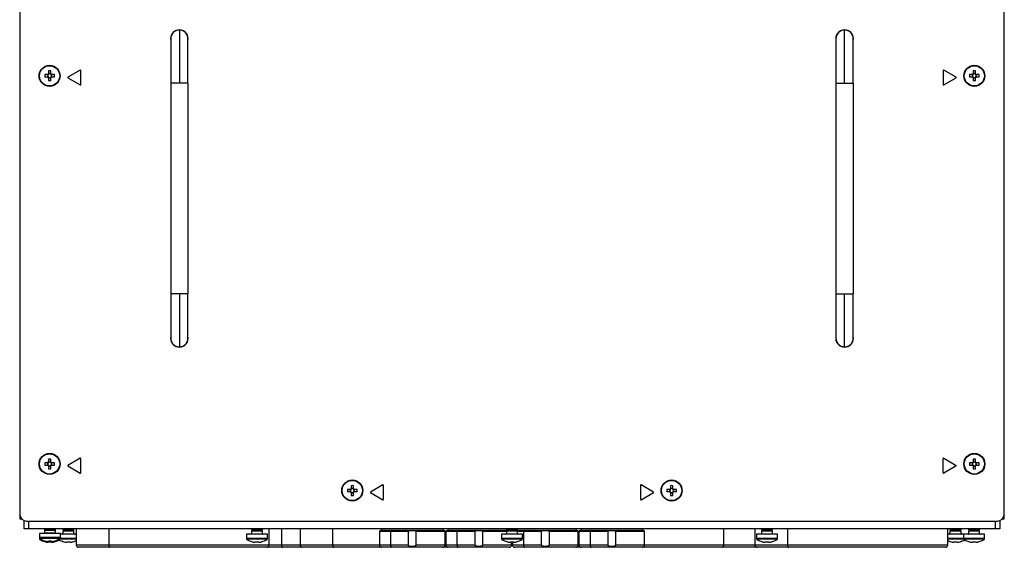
# Model space of a CAD drawing. Header units: millimetres. Extents: x 155400 to 158181, y 110534 to 115156.
# Tile 57 of 121: x 156849 to 157293, y 112129 to 112367. Entities that reach past the tile are written whole.
import ezdxf

# ---------------------------------------------------------------- set-up
doc = ezdxf.new("R2010")
doc.units = ezdxf.units.MM

msp = doc.modelspace()

# ---------------------------------------------------------------- linework, layer by layer
at = {"color": 7, "linetype": 'Continuous', "lineweight": 25}
for p, q in [((156848.57, 112539.57), (156848.57, 112141.57)), ((156848.7, 112537.57), (156848.7, 112143.57)), ((157292.45, 112143.57), (157292.45, 112537.57)), ((157292.57, 112141.57), (157292.57, 112539.57)), ((156920.57, 112362.07), (156920.57, 112361.97)), ((156920.57, 112361.97), (156920.57, 112338.07)), ((157220.57, 112362.07), (157220.57, 112361.97)), ((157220.57, 112338.07), (157220.57, 112361.97)), ((156916.67, 112358.07), (156916.67, 112338.07)), ((156924.47, 112338.07), (156924.47, 112358.07)), ((157216.67, 112358.07), (157216.67, 112338.07)), ((157224.47, 112338.07), (157224.47, 112358.07)), ((156861.16, 112341.89), (156859.87, 112341.89)), ((156861.08, 112341.89), (156861.08, 112340.86)), ((156861.55, 112343.56), (156861.55, 112342.28)), ((156862.58, 112342.36), (156861.55, 112342.36)), ((156862.58, 112342.28), (156862.58, 112343.56)), ((156864.25, 112341.89), (156862.96, 112341.89)), ((156863.04, 112340.86), (156863.04, 112341.89)), ((156875.85, 112343.91), (156870.3, 112340.7)), ((156876.07, 112337.37), (156876.07, 112343.78)), ((157265.07, 112343.78), (157265.07, 112337.37)), ((157270.85, 112340.7), (157265.3, 112343.91)), ((157278.16, 112341.89), (157276.87, 112341.89)), ((157278.08, 112341.89), (157278.08, 112340.86)), ((157278.55, 112343.56), (157278.55, 112342.28)), ((157279.58, 112342.36), (157278.55, 112342.36)), ((157279.58, 112342.28), (157279.58, 112343.56)), ((157281.25, 112341.89), (157279.96, 112341.89)), ((157280.04, 112340.86), (157280.04, 112341.89)), ((156859.87, 112340.86), (156861.16, 112340.86)), ((156861.55, 112340.47), (156861.55, 112339.18)), ((156861.55, 112340.39), (156862.58, 112340.39)), ((156862.58, 112339.18), (156862.58, 112340.47)), ((156862.96, 112340.86), (156864.25, 112340.86)), ((156870.3, 112340.44), (156875.85, 112337.24)), ((156920.57, 112338.07), (156916.67, 112338.07)), ((156916.67, 112338.07), (156916.67, 112243.07)), ((156924.47, 112338.07), (156920.57, 112338.07)), ((156924.47, 112338.07), (156924.47, 112243.07)), ((157216.67, 112338.07), (157220.57, 112338.07)), ((157216.67, 112338.07), (157216.67, 112243.07)), ((157220.57, 112338.07), (157224.47, 112338.07)), ((157224.47, 112338.07), (157224.47, 112243.07)), ((157265.3, 112337.24), (157270.85, 112340.44)), ((157276.87, 112340.86), (157278.16, 112340.86)), ((157278.55, 112340.47), (157278.55, 112339.18)), ((157278.55, 112340.39), (157279.58, 112340.39)), ((157279.58, 112339.18), (157279.58, 112340.47)), ((157279.96, 112340.86), (157281.25, 112340.86)), ((156916.67, 112243.07), (156916.67, 112223.07)), ((156920.57, 112243.07), (156916.67, 112243.07)), ((156924.47, 112243.07), (156920.57, 112243.07)), ((156920.57, 112243.07), (156920.57, 112219.17)), ((156924.47, 112223.07), (156924.47, 112243.07)), ((157216.67, 112243.07), (157216.67, 112223.07)), ((157216.67, 112243.07), (157220.57, 112243.07)), ((157220.57, 112243.07), (157224.47, 112243.07)), ((157220.57, 112219.17), (157220.57, 112243.07)), ((157224.47, 112223.07), (157224.47, 112243.07)), ((156920.57, 112219.07), (156920.57, 112219.17)), ((157220.57, 112219.07), (157220.57, 112219.17)), ((156861.55, 112168.56), (156861.55, 112167.28)), ((156862.58, 112167.28), (156862.58, 112168.56)), ((156875.85, 112168.91), (156870.3, 112165.7)), ((156876.07, 112162.37), (156876.07, 112168.78)), ((157265.07, 112162.37), (157265.07, 112168.78)), ((157265.3, 112168.91), (157270.85, 112165.7)), ((157278.55, 112168.56), (157278.55, 112167.28)), ((157279.58, 112167.28), (157279.58, 112168.56)), ((156861.16, 112166.89), (156859.87, 112166.89)), ((156859.87, 112165.86), (156861.16, 112165.86)), ((156861.08, 112166.89), (156861.08, 112165.86)), ((156862.58, 112167.36), (156861.55, 112167.36)), ((156861.55, 112165.47), (156861.55, 112164.18)), ((156861.55, 112165.39), (156862.58, 112165.39)), ((156862.58, 112164.18), (156862.58, 112165.47)), ((156864.25, 112166.89), (156862.96, 112166.89)), ((156862.96, 112165.86), (156864.25, 112165.86)), ((156863.04, 112165.86), (156863.04, 112166.89)), ((156870.3, 112165.44), (156875.85, 112162.24)), ((157270.85, 112165.44), (157265.3, 112162.24)), ((157278.16, 112166.89), (157276.87, 112166.89)), ((157276.87, 112165.86), (157278.16, 112165.86)), ((157278.08, 112166.89), (157278.08, 112165.86)), ((157279.58, 112167.36), (157278.55, 112167.36)), ((157278.55, 112165.47), (157278.55, 112164.18)), ((157278.55, 112165.39), (157279.58, 112165.39)), ((157279.58, 112164.18), (157279.58, 112165.47)), ((157281.25, 112166.89), (157279.96, 112166.89)), ((157279.96, 112165.86), (157281.25, 112165.86)), ((157280.04, 112165.86), (157280.04, 112166.89)), ((156997.66, 112154.89), (156996.37, 112154.89)), ((156997.58, 112154.89), (156997.58, 112153.86)), ((156998.05, 112156.56), (156998.05, 112155.28)), ((156999.08, 112155.36), (156998.05, 112155.36)), ((156999.08, 112155.28), (156999.08, 112156.56)), ((157000.75, 112154.89), (156999.46, 112154.89)), ((156999.54, 112153.86), (156999.54, 112154.89)), ((157012.35, 112156.91), (157006.8, 112153.7)), ((157012.57, 112150.37), (157012.57, 112156.78)), ((157128.57, 112156.78), (157128.57, 112150.37)), ((157134.35, 112153.7), (157128.8, 112156.91)), ((157141.66, 112154.89), (157140.37, 112154.89)), ((157141.58, 112154.89), (157141.58, 112153.86)), ((157142.05, 112156.56), (157142.05, 112155.28)), ((157143.08, 112155.36), (157142.05, 112155.36)), ((157143.08, 112155.28), (157143.08, 112156.56)), ((157144.75, 112154.89), (157143.46, 112154.89)), ((157143.54, 112153.86), (157143.54, 112154.89)), ((156996.37, 112153.86), (156997.66, 112153.86)), ((156998.05, 112153.47), (156998.05, 112152.18)), ((156998.05, 112153.39), (156999.08, 112153.39)), ((156999.08, 112152.18), (156999.08, 112153.47)), ((156999.46, 112153.86), (157000.75, 112153.86)), ((157006.8, 112153.44), (157012.35, 112150.24)), ((157128.8, 112150.24), (157134.35, 112153.44)), ((157140.37, 112153.86), (157141.66, 112153.86)), ((157142.05, 112153.47), (157142.05, 112152.18)), ((157142.05, 112153.39), (157143.08, 112153.39)), ((157143.08, 112152.18), (157143.08, 112153.47)), ((157143.46, 112153.86), (157144.75, 112153.86)), ((156848.57, 112141.57), (156849.46, 112141.57)), ((157291.69, 112141.57), (157292.57, 112141.57)), ((156850.57, 112137.07), (156850.57, 112140.79)), ((156852.57, 112137.07), (156850.57, 112137.07)), ((156851.7, 112140.57), (157289.45, 112140.57)), ((156852.57, 112140.57), (156852.57, 112137.07)), ((157288.57, 112137.07), (156852.57, 112137.07)), ((156859.69, 112137.07), (156859.69, 112136.99)), ((156859.69, 112136.99), (156860.13, 112136.67)), ((156864.69, 112136.99), (156859.69, 112136.99)), ((156859.83, 112136.88), (156859.69, 112136.78)), ((156859.69, 112136.78), (156859.69, 112136.6)), ((156859.98, 112136.78), (156859.69, 112136.78)), ((156860.13, 112136.67), (156859.69, 112136.36)), ((156864.24, 112136.67), (156860.13, 112136.67)), ((156864.24, 112136.67), (156864.69, 112136.99)), ((156864.69, 112136.36), (156864.24, 112136.67)), ((156864.69, 112136.78), (156864.39, 112136.78)), ((156864.69, 112136.78), (156864.54, 112136.88)), ((156864.69, 112136.99), (156864.69, 112137.07)), ((156864.69, 112136.6), (156864.69, 112136.78)), ((156868.48, 112137.07), (156868.06, 112136.78)), ((156868.06, 112136.78), (156868.06, 112136.6)), ((156873.06, 112136.78), (156868.06, 112136.78)), ((156873.06, 112136.78), (156872.64, 112137.07)), ((156873.06, 112136.6), (156873.06, 112136.78)), ((156874.07, 112137.07), (156874.07, 112129.77)), ((156888.74, 112137.07), (156888.74, 112129.77)), ((156953.48, 112137.07), (156953.06, 112136.78)), ((156953.06, 112136.78), (156953.06, 112136.6)), ((156958.06, 112136.78), (156953.06, 112136.78)), ((156958.06, 112136.78), (156957.64, 112137.07)), ((156958.06, 112136.6), (156958.06, 112136.78)), ((156961.07, 112129.77), (156961.07, 112137.07)), ((156966.58, 112137.07), (156966.58, 112129.77)), ((156975, 112137.07), (156975, 112129.77)), ((156989.67, 112137.07), (156989.67, 112129.77)), ((157011.78, 112137.07), (157011.78, 112136.39)), ((157039.37, 112137.07), (157039.37, 112136.39)), ((157041.78, 112137.07), (157041.78, 112136.39)), ((157068.48, 112137.07), (157068.06, 112136.78)), ((157068.06, 112136.78), (157068.06, 112136.6)), ((157073.06, 112136.78), (157068.06, 112136.78)), ((157073.06, 112136.78), (157072.64, 112137.07)), ((157073.06, 112136.6), (157073.06, 112136.78)), ((157099.37, 112137.07), (157099.37, 112136.39)), ((157101.78, 112137.07), (157101.78, 112136.39)), ((157129.37, 112137.07), (157129.37, 112136.39)), ((157166.14, 112129.77), (157166.14, 112137.07)), ((157180.07, 112137.07), (157180.07, 112129.77)), ((157183.48, 112137.07), (157183.06, 112136.78)), ((157183.06, 112136.78), (157183.06, 112136.6)), ((157188.06, 112136.78), (157183.06, 112136.78)), ((157188.06, 112136.78), (157187.64, 112137.07)), ((157188.06, 112136.6), (157188.06, 112136.78)), ((157194.74, 112137.07), (157194.74, 112129.77)), ((157267.07, 112129.77), (157267.07, 112137.07)), ((157268.48, 112137.07), (157268.06, 112136.78)), ((157268.06, 112136.78), (157268.06, 112136.6)), ((157273.06, 112136.78), (157268.06, 112136.78)), ((157273.06, 112136.78), (157272.64, 112137.07)), ((157273.06, 112136.6), (157273.06, 112136.78)), ((157276.86, 112137.07), (157276.44, 112136.78)), ((157276.44, 112136.78), (157276.44, 112136.6)), ((157281.44, 112136.78), (157276.44, 112136.78)), ((157281.44, 112136.78), (157281.01, 112137.07)), ((157281.44, 112136.6), (157281.44, 112136.78)), ((157288.57, 112137.07), (157288.57, 112140.57)), ((157290.57, 112137.07), (157288.57, 112137.07)), ((157290.57, 112140.79), (157290.57, 112137.07)), ((156857.44, 112135.07), (156857.44, 112133.17)), ((156866.94, 112135.07), (156857.44, 112135.07)), ((156857.44, 112133.17), (156857.44, 112132.78)), ((156866.94, 112133.17), (156857.44, 112133.17)), ((156857.65, 112132.78), (156857.44, 112132.78)), ((156866.74, 112132.8), (156857.63, 112132.8)), ((156858.24, 112132.41), (156857.63, 112132.41)), ((156859.69, 112136.6), (156859.86, 112136.48)), ((156860.03, 112136.6), (156859.69, 112136.6)), ((156859.69, 112136.36), (156859.69, 112135.27)), ((156864.69, 112136.36), (156859.69, 112136.36)), ((156859.69, 112135.27), (156864.69, 112135.27)), ((156864.69, 112136.6), (156864.34, 112136.6)), ((156864.51, 112136.48), (156864.69, 112136.6)), ((156864.69, 112135.27), (156864.69, 112136.36)), ((156866.74, 112132.41), (156866.13, 112132.41)), ((156866.94, 112132.78), (156866.72, 112132.78)), ((156874.07, 112132.41), (156866.74, 112132.41)), ((156866.94, 112133.17), (156866.94, 112135.07)), ((156874.07, 112134.69), (156866.94, 112134.69)), ((156866.94, 112132.78), (156866.94, 112133.17)), ((156874.07, 112132.78), (156866.94, 112132.78)), ((156868.06, 112136.6), (156868.51, 112136.29)), ((156873.06, 112136.6), (156868.06, 112136.6)), ((156868.51, 112136.29), (156868.06, 112135.98)), ((156868.06, 112135.98), (156868.06, 112134.89)), ((156873.06, 112135.98), (156868.06, 112135.98)), ((156868.06, 112134.89), (156873.06, 112134.89)), ((156872.62, 112136.29), (156868.51, 112136.29)), ((156872.62, 112136.29), (156873.06, 112136.6)), ((156873.06, 112135.98), (156872.62, 112136.29)), ((156873.06, 112134.89), (156873.06, 112135.98)), ((156950.81, 112134.69), (156950.81, 112132.78)), ((156960.31, 112134.69), (156950.81, 112134.69)), ((156960.31, 112132.78), (156950.81, 112132.78)), ((156960.12, 112132.41), (156951, 112132.41)), ((156953.06, 112136.6), (156953.51, 112136.29)), ((156958.06, 112136.6), (156953.06, 112136.6)), ((156953.51, 112136.29), (156953.06, 112135.98)), ((156953.06, 112135.98), (156953.06, 112134.89)), ((156958.06, 112135.98), (156953.06, 112135.98)), ((156953.06, 112134.89), (156958.06, 112134.89)), ((156957.62, 112136.29), (156953.51, 112136.29)), ((156957.62, 112136.29), (156958.06, 112136.6)), ((156958.06, 112135.98), (156957.62, 112136.29)), ((156958.06, 112134.89), (156958.06, 112135.98)), ((156960.31, 112132.78), (156960.31, 112134.69)), ((157010.78, 112135.89), (157010.78, 112129.77)), ((157015.77, 112135.89), (157010.78, 112135.89)), ((157016.1, 112136.39), (157011.28, 112136.39)), ((157023.74, 112135.89), (157015.77, 112135.89)), ((157015.77, 112135.89), (157015.77, 112129.77)), ((157039.87, 112136.39), (157016.1, 112136.39)), ((157023.74, 112135.89), (157023.74, 112129.77)), ((157027.41, 112129.77), (157027.41, 112135.89)), ((157040.37, 112135.89), (157027.41, 112135.89)), ((157040.37, 112129.77), (157040.37, 112135.89)), ((157040.78, 112135.89), (157040.78, 112129.77)), ((157045.77, 112135.89), (157040.78, 112135.89)), ((157046.1, 112136.39), (157041.28, 112136.39)), ((157053.74, 112135.89), (157045.77, 112135.89)), ((157045.77, 112135.89), (157045.77, 112129.77)), ((157068.36, 112136.39), (157046.1, 112136.39)), ((157053.74, 112135.89), (157053.74, 112129.77)), ((157057.41, 112129.77), (157057.41, 112135.89)), ((157068.06, 112135.89), (157057.41, 112135.89)), ((157065.81, 112134.69), (157065.81, 112132.78)), ((157075.31, 112134.69), (157065.81, 112134.69)), ((157075.31, 112132.78), (157065.81, 112132.78)), ((157075.12, 112132.41), (157066, 112132.41)), ((157068.06, 112136.6), (157068.51, 112136.29)), ((157073.06, 112136.6), (157068.06, 112136.6)), ((157068.51, 112136.29), (157068.06, 112135.98)), ((157068.06, 112135.98), (157068.06, 112134.89)), ((157073.06, 112135.98), (157068.06, 112135.98)), ((157068.06, 112134.89), (157073.06, 112134.89)), ((157072.62, 112136.29), (157068.51, 112136.29)), ((157072.62, 112136.29), (157073.06, 112136.6)), ((157073.06, 112135.98), (157072.62, 112136.29)), ((157076.1, 112136.39), (157072.76, 112136.39)), ((157073.06, 112134.89), (157073.06, 112135.98)), ((157075.77, 112135.89), (157073.06, 112135.89)), ((157075.31, 112132.78), (157075.31, 112134.69)), ((157083.74, 112135.89), (157075.77, 112135.89)), ((157075.77, 112135.89), (157075.77, 112129.77)), ((157099.87, 112136.39), (157076.1, 112136.39)), ((157083.74, 112135.89), (157083.74, 112129.77)), ((157087.41, 112129.77), (157087.41, 112135.89)), ((157100.37, 112135.89), (157087.41, 112135.89)), ((157100.37, 112129.77), (157100.37, 112135.89)), ((157100.78, 112135.89), (157100.78, 112129.77)), ((157105.77, 112135.89), (157100.78, 112135.89)), ((157106.1, 112136.39), (157101.28, 112136.39)), ((157113.74, 112135.89), (157105.77, 112135.89)), ((157105.77, 112135.89), (157105.77, 112129.77)), ((157129.87, 112136.39), (157106.1, 112136.39)), ((157113.74, 112135.89), (157113.74, 112129.77)), ((157117.41, 112129.77), (157117.41, 112135.89)), ((157130.37, 112135.89), (157117.41, 112135.89)), ((157130.37, 112129.77), (157130.37, 112135.89)), ((157180.81, 112134.69), (157180.81, 112132.78)), ((157190.31, 112134.69), (157180.81, 112134.69)), ((157190.31, 112132.78), (157180.81, 112132.78)), ((157190.12, 112132.41), (157181, 112132.41)), ((157183.06, 112136.6), (157183.51, 112136.29)), ((157188.06, 112136.6), (157183.06, 112136.6)), ((157183.51, 112136.29), (157183.06, 112135.98)), ((157183.06, 112135.98), (157183.06, 112134.89)), ((157188.06, 112135.98), (157183.06, 112135.98)), ((157183.06, 112134.89), (157188.06, 112134.89)), ((157187.62, 112136.29), (157183.51, 112136.29)), ((157187.62, 112136.29), (157188.06, 112136.6)), ((157188.06, 112135.98), (157187.62, 112136.29)), ((157188.06, 112134.89), (157188.06, 112135.98)), ((157190.31, 112132.78), (157190.31, 112134.69)), ((157274.19, 112134.69), (157267.07, 112134.69)), ((157274.19, 112132.78), (157267.07, 112132.78)), ((157274.38, 112132.41), (157267.07, 112132.41)), ((157268.06, 112136.6), (157268.51, 112136.29)), ((157273.06, 112136.6), (157268.06, 112136.6)), ((157268.51, 112136.29), (157268.06, 112135.98)), ((157268.06, 112135.98), (157268.06, 112134.89)), ((157273.06, 112135.98), (157268.06, 112135.98)), ((157268.06, 112134.89), (157273.06, 112134.89)), ((157272.62, 112136.29), (157268.51, 112136.29)), ((157272.62, 112136.29), (157273.06, 112136.6)), ((157273.06, 112135.98), (157272.62, 112136.29)), ((157273.06, 112134.89), (157273.06, 112135.98)), ((157274.19, 112134.69), (157274.19, 112132.78)), ((157283.69, 112134.69), (157274.19, 112134.69)), ((157283.69, 112132.78), (157274.19, 112132.78)), ((157283.49, 112132.41), (157274.38, 112132.41)), ((157276.44, 112136.6), (157276.88, 112136.29)), ((157281.44, 112136.6), (157276.44, 112136.6)), ((157276.88, 112136.29), (157276.44, 112135.98)), ((157276.44, 112135.98), (157276.44, 112134.89)), ((157281.44, 112135.98), (157276.44, 112135.98)), ((157276.44, 112134.89), (157281.44, 112134.89)), ((157280.99, 112136.29), (157276.88, 112136.29)), ((157280.99, 112136.29), (157281.44, 112136.6)), ((157281.44, 112135.98), (157280.99, 112136.29)), ((157281.44, 112134.89), (157281.44, 112135.98)), ((157283.69, 112132.78), (157283.69, 112134.69)), ((156859.99, 112131.68), (156860, 112131.7)), ((156859.99, 112131.3), (156860, 112131.31)), ((156861.67, 112131.44), (156861.28, 112131.44)), ((156861.67, 112131.06), (156861.28, 112131.06)), ((156861.67, 112131.7), (156861.67, 112131.44)), ((156861.67, 112131.31), (156861.67, 112131.06)), ((156862.7, 112131.44), (156862.7, 112131.7)), ((156863.09, 112131.44), (156862.7, 112131.44)), ((156862.7, 112131.06), (156862.7, 112131.31)), ((156863.09, 112131.06), (156862.7, 112131.06)), ((156864.37, 112131.7), (156864.38, 112131.68)), ((156864.37, 112131.31), (156864.38, 112131.3)), ((156868.36, 112131.3), (156868.37, 112131.31)), ((156870.05, 112131.06), (156869.66, 112131.06)), ((156870.05, 112131.31), (156870.05, 112131.06)), ((156871.08, 112131.06), (156871.08, 112131.31)), ((156871.46, 112131.06), (156871.08, 112131.06)), ((156872.75, 112131.31), (156872.76, 112131.3)), ((156888.74, 112129.77), (156874.07, 112129.77)), ((156889.41, 112128.77), (156875.07, 112128.77)), ((156961.07, 112129.77), (156888.74, 112129.77)), ((156960.07, 112128.77), (156889.41, 112128.77)), ((156953.36, 112131.3), (156953.37, 112131.31)), ((156955.05, 112131.06), (156954.66, 112131.06)), ((156955.05, 112131.31), (156955.05, 112131.06)), ((156956.08, 112131.06), (156956.08, 112131.31)), ((156956.46, 112131.06), (156956.08, 112131.06)), ((156957.75, 112131.31), (156957.76, 112131.3)), ((156967.24, 112128.77), (156960.07, 112128.77)), ((156966.58, 112129.77), (156961.07, 112129.77)), ((156975, 112129.77), (156966.58, 112129.77)), ((156976, 112128.77), (156967.24, 112128.77)), ((156989.67, 112129.77), (156975, 112129.77)), ((156990.34, 112128.77), (156976, 112128.77)), ((157010.78, 112129.77), (156989.67, 112129.77)), ((157011.78, 112128.77), (156990.34, 112128.77)), ((157015.77, 112129.77), (157010.78, 112129.77)), ((157016.43, 112128.77), (157011.78, 112128.77)), ((157023.74, 112129.77), (157015.77, 112129.77)), ((157039.37, 112128.77), (157016.43, 112128.77)), ((157040.37, 112129.77), (157027.41, 112129.77)), ((157041.78, 112128.77), (157039.37, 112128.77)), ((157040.78, 112129.77), (157040.37, 112129.77)), ((157045.77, 112129.77), (157040.78, 112129.77)), ((157046.43, 112128.77), (157041.78, 112128.77)), ((157053.74, 112129.77), (157045.77, 112129.77)), ((157069.37, 112128.77), (157046.43, 112128.77)), ((157070.37, 112129.77), (157057.41, 112129.77)), ((157068.36, 112131.3), (157068.37, 112131.31)), ((157070.05, 112131.06), (157069.66, 112131.06)), ((157070.05, 112131.31), (157070.05, 112131.06)), ((157070.37, 112129.77), (157070.37, 112131.3)), ((157070.78, 112131.3), (157070.78, 112129.77)), ((157075.77, 112129.77), (157070.78, 112129.77)), ((157071.08, 112131.06), (157071.08, 112131.31)), ((157071.46, 112131.06), (157071.08, 112131.06)), ((157076.43, 112128.77), (157071.78, 112128.77)), ((157072.75, 112131.31), (157072.76, 112131.3)), ((157083.74, 112129.77), (157075.77, 112129.77)), ((157099.37, 112128.77), (157076.43, 112128.77)), ((157100.37, 112129.77), (157087.41, 112129.77)), ((157101.78, 112128.77), (157099.37, 112128.77)), ((157100.78, 112129.77), (157100.37, 112129.77)), ((157105.77, 112129.77), (157100.78, 112129.77)), ((157106.43, 112128.77), (157101.78, 112128.77)), ((157113.74, 112129.77), (157105.77, 112129.77)), ((157129.37, 112128.77), (157106.43, 112128.77)), ((157130.37, 112129.77), (157117.41, 112129.77)), ((157165.14, 112128.77), (157129.37, 112128.77)), ((157166.14, 112129.77), (157130.37, 112129.77)), ((157181.07, 112128.77), (157165.14, 112128.77)), ((157180.07, 112129.77), (157166.14, 112129.77)), ((157194.74, 112129.77), (157180.07, 112129.77)), ((157195.41, 112128.77), (157181.07, 112128.77)), ((157183.36, 112131.3), (157183.37, 112131.31)), ((157185.05, 112131.06), (157184.66, 112131.06)), ((157185.05, 112131.31), (157185.05, 112131.06)), ((157186.08, 112131.06), (157186.08, 112131.31)), ((157186.46, 112131.06), (157186.08, 112131.06)), ((157187.75, 112131.31), (157187.76, 112131.3)), ((157267.07, 112129.77), (157194.74, 112129.77)), ((157266.07, 112128.77), (157195.41, 112128.77)), ((157268.36, 112131.3), (157268.37, 112131.31)), ((157270.05, 112131.06), (157269.66, 112131.06)), ((157270.05, 112131.31), (157270.05, 112131.06)), ((157271.08, 112131.06), (157271.08, 112131.31)), ((157271.46, 112131.06), (157271.08, 112131.06)), ((157272.75, 112131.31), (157272.76, 112131.3)), ((157276.74, 112131.3), (157276.75, 112131.31)), ((157278.42, 112131.06), (157278.03, 112131.06)), ((157278.42, 112131.31), (157278.42, 112131.06)), ((157279.45, 112131.06), (157279.45, 112131.31)), ((157279.84, 112131.06), (157279.45, 112131.06)), ((157281.12, 112131.31), (157281.13, 112131.3))]:
    msp.add_line(p, q, dxfattribs=at)
at = {"color": 7, "linetype": 'Continuous', "lineweight": 25, "flags": 128}
for points in [[(157016.1, 112136.39), (157016.04, 112136.38), (157015.97, 112136.35), (157015.92, 112136.31), (157015.87, 112136.24), (157015.82, 112136.17), (157015.79, 112136.08), (157015.77, 112135.99), (157015.77, 112135.89)], [(157046.1, 112136.39), (157046.04, 112136.38), (157045.97, 112136.35), (157045.92, 112136.31), (157045.87, 112136.24), (157045.82, 112136.17), (157045.79, 112136.08), (157045.77, 112135.99), (157045.77, 112135.89)], [(157076.1, 112136.39), (157076.04, 112136.38), (157075.97, 112136.35), (157075.92, 112136.31), (157075.87, 112136.24), (157075.82, 112136.17), (157075.79, 112136.08), (157075.77, 112135.99), (157075.77, 112135.89)], [(157106.1, 112136.39), (157106.04, 112136.38), (157105.97, 112136.35), (157105.92, 112136.31), (157105.87, 112136.24), (157105.82, 112136.17), (157105.79, 112136.08), (157105.77, 112135.99), (157105.77, 112135.89)], [(156888.74, 112129.77), (156888.76, 112129.57), (156888.79, 112129.39), (156888.86, 112129.21), (156888.94, 112129.06), (156889.04, 112128.94), (156889.15, 112128.85), (156889.28, 112128.79), (156889.41, 112128.77)], [(156966.58, 112129.77), (156966.59, 112129.57), (156966.63, 112129.39), (156966.69, 112129.21), (156966.78, 112129.06), (156966.88, 112128.94), (156966.99, 112128.85), (156967.12, 112128.79), (156967.24, 112128.77)], [(156989.67, 112129.77), (156989.69, 112129.57), (156989.72, 112129.39), (156989.79, 112129.21), (156989.87, 112129.06), (156989.97, 112128.94), (156990.08, 112128.85), (156990.21, 112128.79), (156990.34, 112128.77)], [(157015.77, 112129.77), (157015.78, 112129.57), (157015.82, 112129.39), (157015.88, 112129.21), (157015.96, 112129.06), (157016.06, 112128.94), (157016.18, 112128.85), (157016.3, 112128.79), (157016.43, 112128.77)], [(157045.77, 112129.77), (157045.78, 112129.57), (157045.82, 112129.39), (157045.88, 112129.21), (157045.96, 112129.06), (157046.06, 112128.94), (157046.18, 112128.85), (157046.3, 112128.79), (157046.43, 112128.77)], [(157075.77, 112129.77), (157075.78, 112129.57), (157075.82, 112129.39), (157075.88, 112129.21), (157075.96, 112129.06), (157076.06, 112128.94), (157076.18, 112128.85), (157076.3, 112128.79), (157076.43, 112128.77)], [(157105.77, 112129.77), (157105.78, 112129.57), (157105.82, 112129.39), (157105.88, 112129.21), (157105.96, 112129.06), (157106.06, 112128.94), (157106.18, 112128.85), (157106.3, 112128.79), (157106.43, 112128.77)], [(157194.74, 112129.77), (157194.76, 112129.57), (157194.79, 112129.39), (157194.86, 112129.21), (157194.94, 112129.06), (157195.04, 112128.94), (157195.15, 112128.85), (157195.28, 112128.79), (157195.41, 112128.77)]]:
    msp.add_lwpolyline(points, dxfattribs=at)
at = {"color": 7, "linetype": 'Continuous', "lineweight": 25}
for centre, radius in [((156862.06, 112341.37), 4.75), ((156862.06, 112341.37), 4.56), ((157279.06, 112341.37), 4.75), ((157279.06, 112341.37), 4.56), ((156862.06, 112166.37), 4.75), ((156862.06, 112166.37), 4.56), ((157279.06, 112166.37), 4.75), ((157279.06, 112166.37), 4.56), ((156998.56, 112154.37), 4.75), ((156998.56, 112154.37), 4.56), ((157142.56, 112154.37), 4.75), ((157142.56, 112154.37), 4.56)]:
    msp.add_circle(centre, radius, dxfattribs=at)
for centre, radius, start, end in [((156920.57, 112358.07), 4, 90, 192.8386), ((156920.57, 112358.07), 3.9, 90, 180), ((156920.57, 112358.07), 4, 347.1614, 90), ((156920.57, 112358.07), 3.9, 0, 90), ((157220.57, 112358.07), 4, 90, 192.8386), ((157220.57, 112358.07), 3.9, 90, 180), ((157220.57, 112358.07), 4, 347.1614, 90), ((157220.57, 112358.07), 3.9, 0, 90), ((156877.47, 112341.37), 17.61, 178.3239, 181.6761), ((156862.06, 112341.37), 1.04, 119.7494, 150.2506), ((156862.06, 112341.37), 0.851, 142.7589, 217.2411), ((156862.06, 112341.37), 0.851, 127.2411, 142.7589), ((156862.06, 112325.96), 17.61, 88.3239, 91.6761), ((156862.06, 112341.37), 0.851, 52.7589, 127.2411), ((156862.06, 112341.37), 1.04, 29.7494, 60.2506), ((156862.06, 112341.37), 0.851, 37.2411, 52.7589), ((156862.06, 112341.37), 0.851, 322.7589, 37.2411), ((156846.65, 112341.37), 17.61, 358.3239, 1.6761), ((156875.92, 112343.78), 0.15, 0, 120), ((157265.22, 112343.78), 0.15, 60, 180), ((157294.47, 112341.37), 17.61, 178.3239, 181.6761), ((157279.06, 112341.37), 1.04, 119.7494, 150.2506), ((157279.06, 112341.37), 0.851, 142.7589, 217.2411), ((157279.06, 112341.37), 0.851, 127.2411, 142.7589), ((157279.06, 112325.96), 17.61, 88.3239, 91.6761), ((157279.06, 112341.37), 0.851, 52.7589, 127.2411), ((157279.06, 112341.37), 1.04, 29.7494, 60.2506), ((157279.06, 112341.37), 0.851, 37.2411, 52.7589), ((157279.06, 112341.37), 0.851, 322.7589, 37.2411), ((157263.65, 112341.37), 17.61, 358.3239, 1.6761), ((156862.06, 112341.37), 1.04, 209.7494, 240.2506), ((156862.06, 112341.37), 0.851, 217.2411, 232.7589), ((156862.06, 112341.37), 0.851, 232.7589, 307.2411), ((156862.06, 112356.79), 17.61, 268.3239, 271.6761), ((156862.06, 112341.37), 1.04, 299.7494, 330.2506), ((156862.06, 112341.37), 0.851, 307.2411, 322.7589), ((156870.37, 112340.57), 0.15, 120, 240), ((156875.92, 112337.37), 0.15, 240, 270), ((156875.92, 112337.37), 0.15, 270, 0), ((157265.22, 112337.37), 0.15, 180, 270), ((157265.22, 112337.37), 0.15, 270, 300), ((157270.77, 112340.57), 0.15, 300, 60), ((157279.06, 112341.37), 1.04, 209.7494, 240.2506), ((157279.06, 112341.37), 0.851, 217.2411, 232.7589), ((157279.06, 112341.37), 0.851, 232.7589, 307.2411), ((157279.06, 112356.79), 17.61, 268.3239, 271.6761), ((157279.06, 112341.37), 1.04, 299.7494, 330.2506), ((157279.06, 112341.37), 0.851, 307.2411, 322.7589), ((156920.57, 112223.07), 4, 167.1614, 270), ((156920.57, 112223.07), 3.9, 180, 270), ((156920.57, 112223.07), 4, 270, 12.8386), ((156920.57, 112223.07), 3.9, 270, 0), ((157220.57, 112223.07), 4, 167.1614, 270), ((157220.57, 112223.07), 3.9, 180, 270), ((157220.57, 112223.07), 4, 270, 12.8386), ((157220.57, 112223.07), 3.9, 270, 0), ((156862.06, 112150.96), 17.61, 88.3239, 91.6761), ((156875.92, 112168.78), 0.15, 0, 120), ((157265.22, 112168.78), 0.15, 60, 180), ((157279.06, 112150.96), 17.61, 88.3239, 91.6761), ((156877.47, 112166.37), 17.61, 178.3239, 181.6761), ((156862.06, 112166.37), 1.04, 119.7494, 150.2506), ((156862.06, 112166.37), 1.04, 209.7494, 240.2506), ((156862.06, 112166.37), 0.851, 142.7589, 217.2411), ((156862.06, 112166.37), 0.851, 127.2411, 142.7589), ((156862.06, 112166.37), 0.851, 217.2411, 232.7589), ((156862.06, 112166.37), 0.851, 52.7589, 127.2411), ((156862.06, 112166.37), 0.851, 232.7589, 307.2411), ((156862.06, 112181.79), 17.61, 268.3239, 271.6761), ((156862.06, 112166.37), 1.04, 29.7494, 60.2506), ((156862.06, 112166.37), 0.851, 37.2411, 52.7589), ((156862.06, 112166.37), 1.04, 299.7494, 330.2506), ((156862.06, 112166.37), 0.851, 307.2411, 322.7589), ((156862.06, 112166.37), 0.851, 322.7589, 37.2411), ((156846.65, 112166.37), 17.61, 358.3239, 1.6761), ((156870.37, 112165.57), 0.15, 120, 240), ((157270.77, 112165.57), 0.15, 300, 60), ((157294.47, 112166.37), 17.61, 178.3239, 181.6761), ((157279.06, 112166.37), 1.04, 119.7494, 150.2506), ((157279.06, 112166.37), 1.04, 209.7494, 240.2506), ((157279.06, 112166.37), 0.851, 142.7589, 217.2411), ((157279.06, 112166.37), 0.851, 127.2411, 142.7589), ((157279.06, 112166.37), 0.851, 217.2411, 232.7589), ((157279.06, 112166.37), 0.851, 52.7589, 127.2411), ((157279.06, 112166.37), 0.851, 232.7589, 307.2411), ((157279.06, 112181.79), 17.61, 268.3239, 271.6761), ((157279.06, 112166.37), 1.04, 29.7494, 60.2506), ((157279.06, 112166.37), 0.851, 37.2411, 52.7589), ((157279.06, 112166.37), 1.04, 299.7494, 330.2506), ((157279.06, 112166.37), 0.851, 307.2411, 322.7589), ((157279.06, 112166.37), 0.851, 322.7589, 37.2411), ((157263.65, 112166.37), 17.61, 358.3239, 1.6761), ((156875.92, 112162.37), 0.15, 240, 270), ((156875.92, 112162.37), 0.15, 270, 0), ((157265.22, 112162.37), 0.15, 180, 270), ((157265.22, 112162.37), 0.15, 270, 300), ((157013.97, 112154.37), 17.61, 178.3239, 181.6761), ((156998.56, 112154.37), 1.04, 119.7494, 150.2506), ((156998.56, 112154.37), 0.851, 142.7589, 217.2411), ((156998.56, 112154.37), 0.851, 127.2411, 142.7589), ((156998.56, 112138.96), 17.61, 88.3239, 91.6761), ((156998.56, 112154.37), 0.851, 52.7589, 127.2411), ((156998.56, 112154.37), 1.04, 29.7494, 60.2506), ((156998.56, 112154.37), 0.851, 37.2411, 52.7589), ((156998.56, 112154.37), 0.851, 322.7589, 37.2411), ((156983.15, 112154.37), 17.61, 358.3239, 1.6761), ((157012.42, 112156.78), 0.15, 0, 120), ((157128.72, 112156.78), 0.15, 60, 180), ((157157.97, 112154.37), 17.61, 178.3239, 181.6761), ((157142.56, 112154.37), 1.04, 119.7494, 150.2506), ((157142.56, 112154.37), 0.851, 142.7589, 217.2411), ((157142.56, 112154.37), 0.851, 127.2411, 142.7589), ((157142.56, 112138.96), 17.61, 88.3239, 91.6761), ((157142.56, 112154.37), 0.851, 52.7589, 127.2411), ((157142.56, 112154.37), 1.04, 29.7494, 60.2506), ((157142.56, 112154.37), 0.851, 37.2411, 52.7589), ((157142.56, 112154.37), 0.851, 322.7589, 37.2411), ((157127.15, 112154.37), 17.61, 358.3239, 1.6761), ((156998.56, 112154.37), 1.04, 209.7494, 240.2506), ((156998.56, 112154.37), 0.851, 217.2411, 232.7589), ((156998.56, 112154.37), 0.851, 232.7589, 307.2411), ((156998.56, 112169.79), 17.61, 268.3239, 271.6761), ((156998.56, 112154.37), 1.04, 299.7494, 330.2506), ((156998.56, 112154.37), 0.851, 307.2411, 322.7589), ((157006.87, 112153.57), 0.15, 120, 240), ((157012.42, 112150.37), 0.15, 240, 270), ((157012.42, 112150.37), 0.15, 270, 0), ((157128.72, 112150.37), 0.15, 180, 270), ((157128.72, 112150.37), 0.15, 270, 300), ((157134.27, 112153.57), 0.15, 300, 60), ((157142.56, 112154.37), 1.04, 209.7494, 240.2506), ((157142.56, 112154.37), 0.851, 217.2411, 232.7589), ((157142.56, 112154.37), 0.851, 232.7589, 307.2411), ((157142.56, 112169.79), 17.61, 268.3239, 271.6761), ((157142.56, 112154.37), 1.04, 299.7494, 330.2506), ((157142.56, 112154.37), 0.851, 307.2411, 322.7589), ((156851.7, 112143.57), 3, 180, 270), ((157289.45, 112143.57), 3, 270, 0), ((156857.89, 112133.17), 0.45, 180, 235.2821), ((156857.89, 112132.78), 0.45, 180, 235.2821), ((156862.19, 112139.37), 8, 235.2821, 254.0627), ((156862.19, 112138.99), 8, 235.2821, 254.0627), ((156859.49, 112135.27), 0.2, 270, 0), ((156862.19, 112139.37), 8, 285.9373, 304.7179), ((156862.19, 112138.99), 8, 285.9373, 304.7179), ((156864.89, 112135.27), 0.2, 180, 270), ((156866.49, 112133.17), 0.45, 304.7179, 0), ((156866.49, 112132.78), 0.45, 304.7179, 0), ((156867.86, 112134.89), 0.2, 270, 0), ((156873.26, 112134.89), 0.2, 180, 270), ((156951.26, 112132.78), 0.45, 180, 235.2821), ((156955.56, 112138.99), 8, 235.2821, 254.0627), ((156952.86, 112134.89), 0.2, 270, 0), ((156955.56, 112138.99), 8, 285.9373, 304.7179), ((156958.26, 112134.89), 0.2, 180, 270), ((156959.86, 112132.78), 0.45, 304.7179, 0), ((157011.28, 112135.89), 0.5, 90, 180), ((157039.87, 112135.89), 0.5, 0, 90), ((157041.28, 112135.89), 0.5, 90, 180), ((157066.26, 112132.78), 0.45, 180, 235.2821), ((157070.56, 112138.99), 8, 235.2821, 254.0627), ((157067.86, 112134.89), 0.2, 270, 0), ((157070.56, 112138.99), 8, 285.9373, 304.7179), ((157073.26, 112134.89), 0.2, 180, 270), ((157074.86, 112132.78), 0.45, 304.7179, 0), ((157099.87, 112135.89), 0.5, 0, 90), ((157101.28, 112135.89), 0.5, 90, 180), ((157129.87, 112135.89), 0.5, 0, 90), ((157181.26, 112132.78), 0.45, 180, 235.2821), ((157185.56, 112138.99), 8, 235.2821, 254.0627), ((157182.86, 112134.89), 0.2, 270, 0), ((157185.56, 112138.99), 8, 285.9373, 304.7179), ((157188.26, 112134.89), 0.2, 180, 270), ((157189.86, 112132.78), 0.45, 304.7179, 0), ((157267.86, 112134.89), 0.2, 270, 0), ((157273.26, 112134.89), 0.2, 180, 270), ((157274.64, 112132.78), 0.45, 180, 235.2821), ((157278.94, 112138.99), 8, 235.2821, 254.0627), ((157276.24, 112134.89), 0.2, 270, 0), ((157278.94, 112138.99), 8, 285.9373, 304.7179), ((157281.64, 112134.89), 0.2, 180, 270), ((157283.24, 112132.78), 0.45, 304.7179, 0), ((156862.19, 112139.37), 7.98, 254.0849, 263.5192), ((156862.19, 112138.99), 7.98, 254.0849, 263.5192), ((156862.19, 112140.47), 8.79, 266.6394, 273.3606), ((156862.19, 112140.08), 8.79, 266.6394, 273.3606), ((156862.19, 112139.37), 7.98, 276.4808, 285.9151), ((156862.19, 112138.99), 7.98, 276.4808, 285.9151), ((156870.56, 112138.99), 8, 238.4369, 254.0627), ((156870.56, 112138.99), 7.98, 254.0849, 263.5192), ((156870.56, 112140.08), 8.79, 266.6394, 273.3606), ((156870.56, 112138.99), 7.98, 276.4808, 285.9151), ((156870.56, 112138.99), 8, 285.9373, 296.056), ((156875.07, 112129.77), 1, 180, 270), ((156955.56, 112138.99), 7.98, 254.0849, 263.5192), ((156955.56, 112140.08), 8.79, 266.6394, 273.3606), ((156955.56, 112138.99), 7.98, 276.4808, 285.9151), ((156960.07, 112129.77), 1, 270, 0), ((156976, 112129.77), 1, 180, 270), ((157011.78, 112129.77), 1, 180, 270), ((157039.37, 112129.77), 1, 270, 0), ((157041.78, 112129.77), 1, 180, 270), ((157070.56, 112138.99), 7.98, 254.0849, 263.5192), ((157069.37, 112129.77), 1, 270, 0), ((157070.56, 112140.08), 8.79, 266.6394, 273.3606), ((157071.78, 112129.77), 1, 180, 270), ((157070.56, 112138.99), 7.98, 276.4808, 285.9151), ((157099.37, 112129.77), 1, 270, 0), ((157101.78, 112129.77), 1, 180, 270), ((157129.37, 112129.77), 1, 270, 0), ((157165.14, 112129.77), 1, 270, 0), ((157181.07, 112129.77), 1, 180, 270), ((157185.56, 112138.99), 7.98, 254.0849, 263.5192), ((157185.56, 112140.08), 8.79, 266.6394, 273.3606), ((157185.56, 112138.99), 7.98, 276.4808, 285.9151), ((157266.07, 112129.77), 1, 270, 0), ((157270.56, 112138.99), 8, 244.1669, 254.0627), ((157270.56, 112138.99), 7.98, 254.0849, 263.5192), ((157270.56, 112140.08), 8.79, 266.6394, 273.3606), ((157270.56, 112138.99), 7.98, 276.4808, 285.9151), ((157270.56, 112138.99), 8, 285.9373, 301.5631), ((157278.94, 112138.99), 7.98, 254.0849, 263.5192), ((157278.94, 112140.08), 8.79, 266.6394, 273.3606), ((157278.94, 112138.99), 7.98, 276.4808, 285.9151)]:
    msp.add_arc(centre, radius, start, end, dxfattribs=at)
for points, knots in [([(157027.41, 112135.89), (157027.41, 112135.89), (157027.41, 112135.9), (157027.4, 112135.92), (157027.38, 112135.95), (157027.3, 112136.01), (157026.92, 112136.14), (157026.03, 112136.22), (157024.97, 112136.21), (157024.17, 112136.12), (157023.85, 112136.01), (157023.77, 112135.96), (157023.75, 112135.93), (157023.74, 112135.91), (157023.74, 112135.89), (157023.74, 112135.89)], [0, 0, 0, 0, 0.0014486, 0.0070231, 0.0153195, 0.0309441, 0.0837786, 0.3326913, 0.7218752, 0.9165848, 0.9653431, 0.9817525, 0.9898064, 0.9964041, 1, 1, 1, 1]), ([(157057.41, 112135.89), (157057.41, 112135.89), (157057.41, 112135.9), (157057.4, 112135.92), (157057.38, 112135.95), (157057.3, 112136.01), (157056.92, 112136.14), (157056.03, 112136.22), (157054.97, 112136.21), (157054.17, 112136.12), (157053.85, 112136.01), (157053.77, 112135.96), (157053.75, 112135.93), (157053.74, 112135.91), (157053.74, 112135.89), (157053.74, 112135.89)], [0, 0, 0, 0, 0.001449, 0.007023, 0.015319, 0.030944, 0.083779, 0.332691, 0.721875, 0.916585, 0.965343, 0.981752, 0.989806, 0.996404, 1, 1, 1, 1]), ([(157087.41, 112135.89), (157087.41, 112135.89), (157087.41, 112135.9), (157087.4, 112135.92), (157087.38, 112135.95), (157087.3, 112136.01), (157086.92, 112136.14), (157086.03, 112136.22), (157084.97, 112136.21), (157084.17, 112136.12), (157083.85, 112136.01), (157083.77, 112135.96), (157083.75, 112135.93), (157083.74, 112135.91), (157083.74, 112135.89), (157083.74, 112135.89)], [0, 0, 0, 0, 0.0014486, 0.0070231, 0.0153195, 0.0309441, 0.0837786, 0.3326913, 0.7218752, 0.9165848, 0.9653431, 0.9817525, 0.9898064, 0.9964041, 1, 1, 1, 1]), ([(157117.41, 112135.89), (157117.41, 112135.89), (157117.41, 112135.9), (157117.4, 112135.92), (157117.38, 112135.95), (157117.3, 112136.01), (157116.92, 112136.14), (157116.03, 112136.22), (157114.97, 112136.21), (157114.17, 112136.12), (157113.85, 112136.01), (157113.77, 112135.96), (157113.75, 112135.93), (157113.74, 112135.91), (157113.74, 112135.89), (157113.74, 112135.89)], [0, 0, 0, 0, 0.0014486, 0.0070231, 0.0153195, 0.0309441, 0.0837786, 0.3326913, 0.7218752, 0.9165848, 0.9653431, 0.9817525, 0.9898064, 0.9964041, 1, 1, 1, 1]), ([(157023.74, 112129.77), (157023.74, 112129.76), (157023.74, 112129.72), (157023.78, 112129.67), (157023.88, 112129.57), (157024.31, 112129.39), (157025.29, 112129.28), (157026.33, 112129.3), (157027.07, 112129.48), (157027.29, 112129.59), (157027.38, 112129.67), (157027.41, 112129.73), (157027.41, 112129.76), (157027.41, 112129.77)], [0, 0, 0, 0, 0.010295, 0.02446, 0.048502, 0.117961, 0.372689, 0.795016, 0.900183, 0.952925, 0.979447, 0.991412, 1, 1, 1, 1]), ([(157053.74, 112129.77), (157053.74, 112129.76), (157053.74, 112129.72), (157053.78, 112129.67), (157053.88, 112129.57), (157054.31, 112129.39), (157055.29, 112129.28), (157056.33, 112129.3), (157057.07, 112129.48), (157057.29, 112129.59), (157057.38, 112129.67), (157057.41, 112129.73), (157057.41, 112129.76), (157057.41, 112129.77)], [0, 0, 0, 0, 0.010295, 0.02446, 0.048502, 0.117961, 0.372689, 0.795016, 0.900183, 0.952925, 0.979447, 0.991412, 1, 1, 1, 1]), ([(157083.74, 112129.77), (157083.74, 112129.76), (157083.74, 112129.72), (157083.78, 112129.67), (157083.88, 112129.57), (157084.31, 112129.39), (157085.29, 112129.28), (157086.33, 112129.3), (157087.07, 112129.48), (157087.29, 112129.59), (157087.38, 112129.67), (157087.41, 112129.73), (157087.41, 112129.76), (157087.41, 112129.77)], [0, 0, 0, 0, 0.010295, 0.02446, 0.048502, 0.117961, 0.372689, 0.795016, 0.900183, 0.952925, 0.979447, 0.991412, 1, 1, 1, 1]), ([(157113.74, 112129.77), (157113.74, 112129.76), (157113.74, 112129.72), (157113.78, 112129.67), (157113.88, 112129.57), (157114.31, 112129.39), (157115.29, 112129.28), (157116.33, 112129.3), (157117.07, 112129.48), (157117.29, 112129.59), (157117.38, 112129.67), (157117.41, 112129.73), (157117.41, 112129.76), (157117.41, 112129.77)], [0, 0, 0, 0, 0.010295, 0.02446, 0.048502, 0.117961, 0.372689, 0.795016, 0.900183, 0.952925, 0.979447, 0.991412, 1, 1, 1, 1])]:
    msp.add_open_spline(points, degree=3, knots=knots, dxfattribs=at)

doc.saveas('drawing.dxf')
